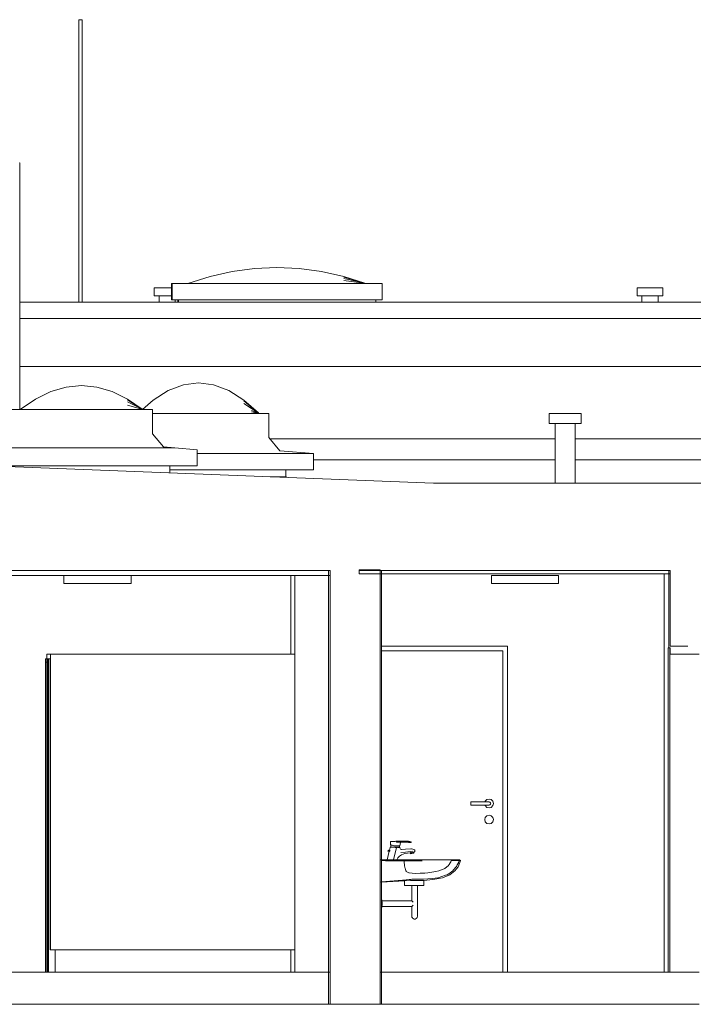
# Model space of a CAD drawing. Header units: metres. Extents: x 0 to 0.84, y 0 to 0.297.
# Tile 13 of 17: x 0.72412 to 0.73252, y 0.23838 to 0.25063. Entities that reach past the tile are written whole.
import ezdxf

# ---------------------------------------------------------------- set-up
doc = ezdxf.new("R2010")
doc.units = ezdxf.units.M
for name, color, linetype, lineweight in [('Decke', 7, 'Continuous', 50), ('Installationsbauteil', 7, 'Continuous', 25), ('Lichtkuppel', 7, 'Continuous', 25), ('Standard', 7, 'Continuous', 25), ('Wand', 7, 'Continuous', 50)]:
    doc.layers.add(name, color=color, linetype=linetype, lineweight=lineweight)

msp = doc.modelspace()

# ---------------------------------------------------------------- linework, layer by layer
at = {"layer": 'Decke', "color": 7, "linetype": 'Continuous', "lineweight": 13, "transparency": 33554687}
for p, q in [((0.729278, 0.244862), (0.721854, 0.245155)), ((0.734382, 0.244862), (0.729278, 0.244862)), ((0.722089, 0.243775), (0.727973, 0.243775)), ((0.728353, 0.243775), (0.728613, 0.243775)), ((0.728613, 0.243775), (0.73221, 0.243775))]:
    msp.add_line(p, q, dxfattribs=at)
at = {"layer": 'Installationsbauteil', "color": 7, "linetype": 'Continuous', "lineweight": 13, "transparency": 33554687}
for p, q in [((0.728353, 0.243775), (0.728353, 0.243735)), ((0.728613, 0.243775), (0.728353, 0.243775)), ((0.728613, 0.239897), (0.728613, 0.243775)), ((0.728613, 0.238375), (0.728613, 0.239897)), ((0.728353, 0.238375), (0.728613, 0.238375))]:
    msp.add_line(p, q, dxfattribs=at)
at = {"layer": 'Lichtkuppel', "color": 7, "linetype": 'Continuous', "lineweight": 13, "transparency": 33554687}
for p, q in [((0.726057, 0.245303), (0.723742, 0.245303)), ((0.726336, 0.245278), (0.726057, 0.245303)), ((0.726336, 0.245078), (0.726336, 0.245278)), ((0.723456, 0.245078), (0.726336, 0.245078))]:
    msp.add_line(p, q, dxfattribs=at)
at = {"layer": 'Standard', "color": 7, "linetype": 'Continuous', "lineweight": 13, "transparency": 33554687}
for p, q in [((0.724861, 0.250633), (0.724861, 0.247115)), ((0.724861, 0.250633), (0.724864, 0.250633)), ((0.724864, 0.250633), (0.724871, 0.250633)), ((0.724871, 0.250633), (0.724881, 0.250633)), ((0.724881, 0.250633), (0.724891, 0.250633)), ((0.724891, 0.250633), (0.724898, 0.250633)), ((0.724898, 0.250633), (0.724901, 0.250633)), ((0.724901, 0.250633), (0.724901, 0.247115)), ((0.724122, 0.248853), (0.724125, 0.248853)), ((0.724125, 0.248853), (0.724125, 0.245778)), ((0.726496, 0.247435), (0.726773, 0.247497)), ((0.726773, 0.247497), (0.727051, 0.247535)), ((0.727051, 0.247535), (0.727328, 0.247547)), ((0.727328, 0.247547), (0.727606, 0.247535)), ((0.727606, 0.247535), (0.727883, 0.247497)), ((0.727883, 0.247497), (0.728161, 0.247435)), ((0.726218, 0.247347), (0.726496, 0.247435)), ((0.728161, 0.247435), (0.728426, 0.247351)), ((0.728436, 0.247348), (0.728161, 0.247429)), ((0.728439, 0.247347), (0.728162, 0.247413)), ((0.728163, 0.247385), (0.72844, 0.247347)), ((0.7258, 0.247295), (0.7258, 0.247195)), ((0.725822, 0.247295), (0.7258, 0.247295)), ((0.725881, 0.247295), (0.725822, 0.247295)), ((0.725961, 0.247295), (0.725881, 0.247295)), ((0.726014, 0.247295), (0.725961, 0.247295)), ((0.726014, 0.247147), (0.726014, 0.247347)), ((0.726022, 0.247347), (0.726014, 0.247347)), ((0.726022, 0.247347), (0.726022, 0.247147)), ((0.728642, 0.247347), (0.726022, 0.247347)), ((0.726216, 0.247347), (0.726221, 0.247348)), ((0.726216, 0.247347), (0.726218, 0.247347)), ((0.726217, 0.247347), (0.72623, 0.247351)), ((0.728642, 0.247347), (0.728642, 0.247147)), ((0.731817, 0.247295), (0.731817, 0.247195)), ((0.731839, 0.247295), (0.731817, 0.247295)), ((0.731898, 0.247295), (0.731839, 0.247295)), ((0.731978, 0.247295), (0.731898, 0.247295)), ((0.732058, 0.247295), (0.731978, 0.247295)), ((0.732116, 0.247295), (0.732058, 0.247295)), ((0.732137, 0.247295), (0.732116, 0.247295)), ((0.732137, 0.247295), (0.732137, 0.247195)), ((0.725822, 0.247195), (0.7258, 0.247195)), ((0.725881, 0.247195), (0.725822, 0.247195)), ((0.72586, 0.247115), (0.72586, 0.247195)), ((0.725961, 0.247195), (0.725881, 0.247195)), ((0.726014, 0.247195), (0.725961, 0.247195)), ((0.726014, 0.247147), (0.726022, 0.247147)), ((0.726022, 0.247147), (0.728642, 0.247147)), ((0.72606, 0.247115), (0.72606, 0.247147)), ((0.726094, 0.247147), (0.726094, 0.247115)), ((0.726102, 0.247147), (0.726102, 0.247115)), ((0.728562, 0.247147), (0.728562, 0.247115)), ((0.731839, 0.247195), (0.731817, 0.247195)), ((0.731898, 0.247195), (0.731839, 0.247195)), ((0.731877, 0.247115), (0.731877, 0.247195)), ((0.731978, 0.247195), (0.731898, 0.247195)), ((0.732058, 0.247195), (0.731978, 0.247195)), ((0.732116, 0.247195), (0.732058, 0.247195)), ((0.732077, 0.247115), (0.732077, 0.247195)), ((0.732137, 0.247195), (0.732116, 0.247195)), ((0.724125, 0.247115), (0.735592, 0.247115)), ((0.735592, 0.246915), (0.724125, 0.246915)), ((0.724125, 0.246315), (0.735592, 0.246315)), ((0.724702, 0.24606), (0.72451, 0.246003)), ((0.724893, 0.246078), (0.724702, 0.24606)), ((0.725084, 0.24606), (0.724893, 0.246078)), ((0.725275, 0.246003), (0.725084, 0.24606)), ((0.726163, 0.246087), (0.725974, 0.246016)), ((0.726351, 0.246111), (0.726163, 0.246087)), ((0.72654, 0.246087), (0.726351, 0.246111)), ((0.726729, 0.246016), (0.72654, 0.246087)), ((0.724319, 0.24591), (0.724128, 0.245778)), ((0.72451, 0.246003), (0.724319, 0.24591)), ((0.725466, 0.24591), (0.725275, 0.246003)), ((0.725649, 0.245784), (0.725466, 0.24591)), ((0.725655, 0.24578), (0.725466, 0.245901)), ((0.725786, 0.245897), (0.725654, 0.245781)), ((0.725974, 0.246016), (0.725786, 0.245897)), ((0.726917, 0.245897), (0.726729, 0.246016)), ((0.727098, 0.245738), (0.726917, 0.245897)), ((0.725779, 0.245778), (0.724011, 0.245778)), ((0.724127, 0.245778), (0.72413, 0.24578)), ((0.724128, 0.245779), (0.724127, 0.245778)), ((0.724128, 0.245778), (0.724136, 0.245784)), ((0.725657, 0.245779), (0.725467, 0.245877)), ((0.725659, 0.245778), (0.725468, 0.245836)), ((0.725779, 0.245678), (0.725779, 0.245778)), ((0.727104, 0.245732), (0.726918, 0.245886)), ((0.727106, 0.245731), (0.726918, 0.245855)), ((0.727228, 0.245731), (0.725779, 0.245731)), ((0.725779, 0.245678), (0.725779, 0.245478)), ((0.727107, 0.245731), (0.727013, 0.245769)), ((0.727108, 0.245731), (0.727013, 0.245751)), ((0.727228, 0.245631), (0.727228, 0.245731)), ((0.73072, 0.24573), (0.73072, 0.245605)), ((0.730747, 0.24573), (0.73072, 0.24573)), ((0.730821, 0.24573), (0.730747, 0.24573)), ((0.730921, 0.24573), (0.730821, 0.24573)), ((0.731021, 0.24573), (0.730921, 0.24573)), ((0.731094, 0.24573), (0.731021, 0.24573)), ((0.73112, 0.24573), (0.731094, 0.24573)), ((0.73112, 0.24573), (0.73112, 0.245605)), ((0.727228, 0.245631), (0.727228, 0.245431)), ((0.730747, 0.245605), (0.73072, 0.245605)), ((0.730821, 0.245605), (0.730747, 0.245605)), ((0.730795, 0.244862), (0.730795, 0.245605)), ((0.730921, 0.245605), (0.730821, 0.245605)), ((0.731021, 0.245605), (0.730921, 0.245605)), ((0.731094, 0.245605), (0.731021, 0.245605)), ((0.731045, 0.244862), (0.731045, 0.245605)), ((0.73112, 0.245605), (0.731094, 0.245605)), ((0.725779, 0.245478), (0.725917, 0.245315)), ((0.727228, 0.245431), (0.727366, 0.245267)), ((0.727241, 0.245415), (0.730795, 0.245415)), ((0.731045, 0.245415), (0.735542, 0.245415)), ((0.725917, 0.245315), (0.726057, 0.245303)), ((0.727785, 0.245231), (0.726336, 0.245231)), ((0.727366, 0.245267), (0.727785, 0.245231)), ((0.727785, 0.245231), (0.727785, 0.24503)), ((0.725996, 0.244992), (0.725996, 0.245078)), ((0.727785, 0.245154), (0.730795, 0.245154)), ((0.731045, 0.245154), (0.734985, 0.245155)), ((0.725996, 0.24503), (0.727438, 0.24503)), ((0.727785, 0.24503), (0.725996, 0.24503)), ((0.727244, 0.244942), (0.727444, 0.244942)), ((0.727438, 0.244942), (0.727438, 0.24503)), ((0.727438, 0.24503), (0.727441, 0.244957)), ((0.727441, 0.244957), (0.727442, 0.244942)), ((0.727444, 0.244942), (0.727444, 0.244934)), ((0.722089, 0.243715), (0.727973, 0.243715)), ((0.724675, 0.243615), (0.724675, 0.243715)), ((0.725512, 0.243615), (0.725512, 0.243715)), ((0.727503, 0.242735), (0.727503, 0.243715)), ((0.727552, 0.238775), (0.727552, 0.243715)), ((0.727552, 0.238775), (0.727552, 0.243715)), ((0.727971, 0.238775), (0.727971, 0.243715)), ((0.727973, 0.243775), (0.727973, 0.238375)), ((0.727993, 0.243775), (0.727973, 0.243775)), ((0.727993, 0.243775), (0.727973, 0.243775)), ((0.727973, 0.243715), (0.727993, 0.243715)), ((0.727993, 0.243715), (0.727993, 0.243775)), ((0.727993, 0.243715), (0.727993, 0.243775)), ((0.728353, 0.243785), (0.728353, 0.243775)), ((0.728613, 0.243785), (0.728353, 0.243785)), ((0.728353, 0.243775), (0.728353, 0.243735)), ((0.728353, 0.243735), (0.728613, 0.243735)), ((0.728613, 0.243775), (0.728613, 0.243785)), ((0.728633, 0.243775), (0.728613, 0.243775)), ((0.728633, 0.243775), (0.728613, 0.243775)), ((0.728613, 0.243735), (0.73221, 0.243735)), ((0.728633, 0.239899), (0.728633, 0.243775)), ((0.730002, 0.243615), (0.730002, 0.243715)), ((0.730002, 0.243715), (0.730032, 0.243715)), ((0.730032, 0.243715), (0.7301, 0.243715)), ((0.7301, 0.243715), (0.7302, 0.243715)), ((0.7302, 0.243715), (0.730321, 0.243715)), ((0.730321, 0.243715), (0.730452, 0.243715)), ((0.730452, 0.243715), (0.73058, 0.243715)), ((0.73058, 0.243715), (0.730692, 0.243715)), ((0.730692, 0.243715), (0.730778, 0.243715)), ((0.730778, 0.243715), (0.730829, 0.243715)), ((0.730829, 0.243715), (0.730839, 0.243715)), ((0.730839, 0.243615), (0.730839, 0.243715)), ((0.732153, 0.238775), (0.732153, 0.243735)), ((0.732153, 0.238775), (0.732153, 0.243735)), ((0.73221, 0.243775), (0.73221, 0.242815)), ((0.73223, 0.243775), (0.73221, 0.243775)), ((0.73223, 0.243775), (0.73221, 0.243775)), ((0.73221, 0.243735), (0.73223, 0.243735)), ((0.73223, 0.243735), (0.73223, 0.243775)), ((0.73223, 0.243735), (0.73223, 0.243775)), ((0.724705, 0.243615), (0.724675, 0.243615)), ((0.724773, 0.243615), (0.724705, 0.243615)), ((0.724873, 0.243615), (0.724773, 0.243615)), ((0.724994, 0.243615), (0.724873, 0.243615)), ((0.725125, 0.243615), (0.724994, 0.243615)), ((0.725253, 0.243615), (0.725125, 0.243615)), ((0.725365, 0.243615), (0.725253, 0.243615)), ((0.725451, 0.243615), (0.725365, 0.243615)), ((0.725502, 0.243615), (0.725451, 0.243615)), ((0.725512, 0.243615), (0.725502, 0.243615)), ((0.730032, 0.243615), (0.730002, 0.243615)), ((0.7301, 0.243615), (0.730032, 0.243615)), ((0.7302, 0.243615), (0.7301, 0.243615)), ((0.730321, 0.243615), (0.7302, 0.243615)), ((0.730452, 0.243615), (0.730321, 0.243615)), ((0.73058, 0.243615), (0.730452, 0.243615)), ((0.730692, 0.243615), (0.73058, 0.243615)), ((0.730778, 0.243615), (0.730692, 0.243615)), ((0.730829, 0.243615), (0.730778, 0.243615)), ((0.730839, 0.243615), (0.730829, 0.243615)), ((0.728633, 0.242835), (0.730202, 0.242835)), ((0.730202, 0.242835), (0.730202, 0.238775)), ((0.730202, 0.238775), (0.730202, 0.242835)), ((0.730202, 0.238775), (0.730202, 0.242835)), ((0.730202, 0.242835), (0.730202, 0.238775)), ((0.73245, 0.242835), (0.73223, 0.242835)), ((0.724462, 0.242675), (0.724462, 0.242735)), ((0.724507, 0.242735), (0.724462, 0.242735)), ((0.724507, 0.239055), (0.724507, 0.242735)), ((0.724547, 0.242735), (0.724507, 0.242735)), ((0.72755, 0.242735), (0.724547, 0.242735)), ((0.72755, 0.239055), (0.72755, 0.242735)), ((0.728633, 0.242775), (0.730143, 0.242775)), ((0.730143, 0.242775), (0.730143, 0.238775)), ((0.732203, 0.242815), (0.732203, 0.238775)), ((0.732203, 0.242815), (0.732203, 0.238775)), ((0.73221, 0.242815), (0.732203, 0.242815)), ((0.732203, 0.242815), (0.73221, 0.242815)), ((0.73221, 0.242815), (0.73223, 0.242815)), ((0.732223, 0.238775), (0.732223, 0.242815)), ((0.732224, 0.242735), (0.732224, 0.238775)), ((0.73223, 0.242735), (0.732224, 0.242735)), ((0.724446, 0.238775), (0.724446, 0.242675)), ((0.724446, 0.242675), (0.724447, 0.242675)), ((0.724447, 0.242675), (0.724461, 0.242675)), ((0.724447, 0.242635), (0.724447, 0.238775)), ((0.724461, 0.242635), (0.724447, 0.242635)), ((0.724461, 0.242675), (0.724461, 0.242675)), ((0.724461, 0.242675), (0.724461, 0.238775)), ((0.724461, 0.242675), (0.724469, 0.242675)), ((0.724461, 0.238775), (0.724461, 0.242635)), ((0.724469, 0.238775), (0.724469, 0.242675)), ((0.724469, 0.242675), (0.724469, 0.242675)), ((0.724469, 0.242675), (0.724483, 0.242675)), ((0.724469, 0.242635), (0.724469, 0.238775)), ((0.724483, 0.242635), (0.724469, 0.242635)), ((0.724483, 0.242675), (0.724484, 0.242675)), ((0.724483, 0.238775), (0.724483, 0.242635)), ((0.724484, 0.242675), (0.724484, 0.238775)), ((0.724484, 0.242675), (0.724504, 0.242675)), ((0.724504, 0.242675), (0.724504, 0.239055)), ((0.729743, 0.240895), (0.729743, 0.240892)), ((0.729743, 0.240892), (0.729743, 0.240895)), ((0.729973, 0.240895), (0.729743, 0.240895)), ((0.729743, 0.240892), (0.729743, 0.240885)), ((0.729743, 0.240885), (0.729743, 0.240892)), ((0.729743, 0.240885), (0.729743, 0.240875)), ((0.729743, 0.240875), (0.729743, 0.240885)), ((0.729743, 0.240875), (0.729743, 0.240865)), ((0.729743, 0.240865), (0.729743, 0.240875)), ((0.729925, 0.240903), (0.729923, 0.240895)), ((0.729923, 0.240895), (0.729925, 0.240903)), ((0.729945, 0.240923), (0.729925, 0.240903)), ((0.729925, 0.240903), (0.729945, 0.240923)), ((0.729973, 0.24093), (0.729945, 0.240923)), ((0.729945, 0.240923), (0.729973, 0.24093)), ((0.729973, 0.24093), (0.729973, 0.24093)), ((0.729973, 0.24093), (0.73, 0.240923)), ((0.729973, 0.240895), (0.729983, 0.240892)), ((0.729983, 0.240892), (0.72999, 0.240885)), ((0.72999, 0.240885), (0.729993, 0.240875)), ((0.729993, 0.240875), (0.72999, 0.240865)), ((0.73, 0.240923), (0.73002, 0.240903)), ((0.73002, 0.240903), (0.730028, 0.240875)), ((0.730028, 0.240875), (0.73002, 0.240848)), ((0.729743, 0.240865), (0.729743, 0.240858)), ((0.729743, 0.240858), (0.729743, 0.240865)), ((0.729743, 0.240858), (0.729743, 0.240855)), ((0.729743, 0.240855), (0.729743, 0.240858)), ((0.729743, 0.240855), (0.729973, 0.240855)), ((0.729923, 0.240855), (0.729925, 0.240848)), ((0.729925, 0.240848), (0.729923, 0.240855)), ((0.729925, 0.240848), (0.729945, 0.240827)), ((0.729945, 0.240827), (0.729925, 0.240848)), ((0.729945, 0.240827), (0.729973, 0.24082)), ((0.729973, 0.24082), (0.729945, 0.240827)), ((0.729983, 0.240858), (0.729973, 0.240855)), ((0.73, 0.240827), (0.729973, 0.24082)), ((0.729973, 0.24082), (0.729973, 0.24082)), ((0.72999, 0.240865), (0.729983, 0.240858)), ((0.73002, 0.240848), (0.73, 0.240827)), ((0.729925, 0.240702), (0.729918, 0.240675)), ((0.729918, 0.240675), (0.729925, 0.240702)), ((0.729918, 0.240675), (0.729925, 0.240648)), ((0.729925, 0.240648), (0.729918, 0.240675)), ((0.729945, 0.240723), (0.729925, 0.240702)), ((0.729925, 0.240702), (0.729945, 0.240723)), ((0.729925, 0.240648), (0.729945, 0.240627)), ((0.729945, 0.240627), (0.729925, 0.240648)), ((0.729973, 0.24073), (0.729945, 0.240723)), ((0.729945, 0.240723), (0.729973, 0.24073)), ((0.729945, 0.240627), (0.729973, 0.24062)), ((0.729973, 0.24062), (0.729945, 0.240627)), ((0.729973, 0.24073), (0.729973, 0.24073)), ((0.729973, 0.24073), (0.73, 0.240723)), ((0.73, 0.240627), (0.729973, 0.24062)), ((0.73, 0.240723), (0.73002, 0.240702)), ((0.73002, 0.240648), (0.73, 0.240627)), ((0.73002, 0.240702), (0.730028, 0.240675)), ((0.730028, 0.240675), (0.73002, 0.240648)), ((0.729973, 0.24062), (0.729973, 0.24062)), ((0.728743, 0.240397), (0.728745, 0.240399)), ((0.728745, 0.240399), (0.728743, 0.240397)), ((0.728743, 0.240397), (0.728745, 0.240399)), ((0.728745, 0.240399), (0.728743, 0.240397)), ((0.728743, 0.240362), (0.728743, 0.240397)), ((0.728745, 0.240399), (0.72875, 0.240401)), ((0.728751, 0.240401), (0.728745, 0.240399)), ((0.728745, 0.240399), (0.72875, 0.240401)), ((0.728751, 0.240401), (0.728745, 0.240399)), ((0.728745, 0.240399), (0.728745, 0.240399)), ((0.72875, 0.240401), (0.72876, 0.240402)), ((0.72875, 0.240401), (0.72876, 0.240402)), ((0.728752, 0.240401), (0.72875, 0.240401)), ((0.728761, 0.240402), (0.728751, 0.240401)), ((0.728761, 0.240402), (0.728751, 0.240401)), ((0.72876, 0.240402), (0.728772, 0.240403)), ((0.72876, 0.240402), (0.728772, 0.240403)), ((0.728761, 0.240402), (0.72876, 0.240402)), ((0.728773, 0.240403), (0.728761, 0.240402)), ((0.728773, 0.240403), (0.728761, 0.240402)), ((0.728803, 0.240403), (0.728772, 0.240403)), ((0.728787, 0.240403), (0.728773, 0.240403)), ((0.728787, 0.240403), (0.728773, 0.240403)), ((0.728802, 0.240403), (0.728773, 0.240403)), ((0.728817, 0.240404), (0.728787, 0.240403)), ((0.728802, 0.240402), (0.728787, 0.240403)), ((0.728802, 0.240402), (0.728787, 0.240403)), ((0.728813, 0.240404), (0.7288, 0.240403)), ((0.728802, 0.240402), (0.728817, 0.240404)), ((0.72883, 0.240404), (0.728811, 0.240404)), ((0.728865, 0.240406), (0.728812, 0.240404)), ((0.728817, 0.240395), (0.728817, 0.240404)), ((0.728851, 0.240404), (0.728817, 0.240404)), ((0.728817, 0.240404), (0.728817, 0.240395)), ((0.728817, 0.240395), (0.728851, 0.240395)), ((0.728857, 0.240405), (0.728819, 0.240404)), ((0.728869, 0.240407), (0.728829, 0.240404)), ((0.728869, 0.240407), (0.728829, 0.240404)), ((0.728857, 0.240405), (0.728842, 0.240404)), ((0.728955, 0.240404), (0.728851, 0.240404)), ((0.728851, 0.240395), (0.728955, 0.240395)), ((0.728857, 0.240405), (0.728865, 0.240406)), ((0.728859, 0.240349), (0.728867, 0.240391)), ((0.728865, 0.240406), (0.728869, 0.240407)), ((0.728867, 0.240391), (0.728867, 0.240395)), ((0.728869, 0.240404), (0.728869, 0.240407)), ((0.728965, 0.240404), (0.728955, 0.240404)), ((0.728965, 0.240403), (0.728955, 0.240404)), ((0.728964, 0.240395), (0.728955, 0.240395)), ((0.728964, 0.240395), (0.728967, 0.240393)), ((0.728968, 0.240393), (0.728964, 0.240395)), ((0.728985, 0.240393), (0.728964, 0.240395)), ((0.728968, 0.240403), (0.728965, 0.240404)), ((0.728965, 0.240403), (0.728985, 0.240401)), ((0.728967, 0.240393), (0.728966, 0.240394)), ((0.728969, 0.240392), (0.728967, 0.240393)), ((0.728969, 0.240403), (0.728968, 0.240403)), ((0.728968, 0.240393), (0.728969, 0.240392)), ((0.728985, 0.240401), (0.728969, 0.240403)), ((0.728969, 0.240391), (0.728969, 0.240392)), ((0.728969, 0.240392), (0.728969, 0.240391)), ((0.728969, 0.240391), (0.728969, 0.240391)), ((0.728969, 0.240391), (0.728969, 0.240391)), ((0.729, 0.240388), (0.728969, 0.240391)), ((0.728985, 0.240401), (0.728992, 0.240399)), ((0.728992, 0.240391), (0.728985, 0.240393)), ((0.728992, 0.240399), (0.728997, 0.240396)), ((0.728997, 0.240389), (0.728992, 0.240391)), ((0.729, 0.240396), (0.728996, 0.240397)), ((0.728997, 0.240396), (0.729, 0.240396)), ((0.729, 0.240388), (0.728997, 0.240389)), ((0.729, 0.240388), (0.729, 0.240396)), ((0.729, 0.240388), (0.729, 0.240388)), ((0.728729, 0.240281), (0.728704, 0.240175)), ((0.72871, 0.240285), (0.728718, 0.24029)), ((0.72871, 0.240281), (0.72871, 0.240285)), ((0.72871, 0.240285), (0.72871, 0.240285)), ((0.72871, 0.240285), (0.728712, 0.240285)), ((0.72871, 0.240281), (0.72871, 0.240281)), ((0.72871, 0.240281), (0.728712, 0.240281)), ((0.728712, 0.240285), (0.728717, 0.240285)), ((0.728712, 0.240281), (0.728717, 0.240281)), ((0.728717, 0.240285), (0.728724, 0.240285)), ((0.728717, 0.240281), (0.728724, 0.240281)), ((0.728718, 0.24029), (0.728723, 0.240293)), ((0.728723, 0.240293), (0.728732, 0.240295)), ((0.728724, 0.240285), (0.728733, 0.240285)), ((0.728724, 0.240281), (0.728733, 0.240281)), ((0.728734, 0.240293), (0.728732, 0.240295)), ((0.728741, 0.240329), (0.728733, 0.240295)), ((0.728733, 0.240285), (0.728736, 0.240285)), ((0.728733, 0.240281), (0.728736, 0.240281)), ((0.728734, 0.240293), (0.728734, 0.240293)), ((0.728734, 0.240293), (0.728734, 0.240293)), ((0.728734, 0.240292), (0.728734, 0.240293)), ((0.728734, 0.24029), (0.728734, 0.240292)), ((0.728734, 0.240292), (0.728734, 0.240292)), ((0.728736, 0.240285), (0.728734, 0.24029)), ((0.728736, 0.240281), (0.728736, 0.240285)), ((0.728745, 0.240333), (0.728741, 0.240329)), ((0.728743, 0.240362), (0.728745, 0.240361)), ((0.728745, 0.240361), (0.728743, 0.240362)), ((0.728745, 0.240361), (0.728748, 0.24036)), ((0.728751, 0.240359), (0.728745, 0.240361)), ((0.728745, 0.240333), (0.728747, 0.240333)), ((0.728745, 0.240333), (0.728747, 0.240333)), ((0.728747, 0.240333), (0.728747, 0.24036)), ((0.728747, 0.24036), (0.728749, 0.24036)), ((0.728747, 0.240333), (0.728753, 0.240333)), ((0.728747, 0.240333), (0.728753, 0.240333)), ((0.728749, 0.24036), (0.728754, 0.240358)), ((0.728761, 0.240357), (0.728751, 0.240359)), ((0.728753, 0.240333), (0.728762, 0.240333)), ((0.728753, 0.240333), (0.728762, 0.240333)), ((0.728754, 0.240358), (0.728757, 0.240358)), ((0.728761, 0.240357), (0.728757, 0.240358)), ((0.728763, 0.240356), (0.728761, 0.240357)), ((0.728773, 0.240353), (0.728761, 0.240357)), ((0.728762, 0.240333), (0.728774, 0.240333)), ((0.728762, 0.240333), (0.728774, 0.240333)), ((0.728773, 0.240353), (0.728763, 0.240356)), ((0.728774, 0.240353), (0.728773, 0.240353)), ((0.728787, 0.240349), (0.728773, 0.240353)), ((0.728774, 0.240333), (0.728787, 0.240333)), ((0.728787, 0.240333), (0.728774, 0.240333)), ((0.728787, 0.240349), (0.728775, 0.240352)), ((0.72878, 0.240175), (0.728817, 0.240329)), ((0.728817, 0.240329), (0.728784, 0.240189)), ((0.728787, 0.240349), (0.728787, 0.240349)), ((0.728802, 0.240349), (0.728787, 0.240349)), ((0.728787, 0.240333), (0.728802, 0.240333)), ((0.728787, 0.240333), (0.728802, 0.240333)), ((0.728817, 0.240349), (0.728802, 0.240349)), ((0.728802, 0.240333), (0.728816, 0.240333)), ((0.728802, 0.240333), (0.728816, 0.240333)), ((0.728802, 0.240329), (0.728817, 0.240329)), ((0.728816, 0.240333), (0.728829, 0.240333)), ((0.728816, 0.240333), (0.728829, 0.240333)), ((0.72883, 0.240349), (0.728817, 0.240349)), ((0.728829, 0.240333), (0.728841, 0.240333)), ((0.728829, 0.240333), (0.728841, 0.240333)), ((0.728842, 0.240349), (0.72883, 0.240349)), ((0.728844, 0.240329), (0.728831, 0.240329)), ((0.728831, 0.240329), (0.728844, 0.240329)), ((0.728841, 0.240333), (0.728849, 0.240333)), ((0.728841, 0.240333), (0.728849, 0.240333)), ((0.728852, 0.240349), (0.728842, 0.240349)), ((0.728853, 0.240329), (0.728844, 0.240329)), ((0.728844, 0.240329), (0.728853, 0.240329)), ((0.728849, 0.240333), (0.728855, 0.240333)), ((0.728849, 0.240333), (0.728855, 0.240333)), ((0.728857, 0.240349), (0.728852, 0.240349)), ((0.728859, 0.240329), (0.728853, 0.240329)), ((0.728853, 0.240329), (0.728859, 0.240329)), ((0.728855, 0.240349), (0.728855, 0.240333)), ((0.728855, 0.240333), (0.728857, 0.240333)), ((0.728855, 0.240333), (0.728857, 0.240333)), ((0.728859, 0.240349), (0.728857, 0.240349)), ((0.728861, 0.240329), (0.728857, 0.240333)), ((0.728861, 0.240329), (0.728859, 0.240329)), ((0.728859, 0.240329), (0.728861, 0.240329)), ((0.728861, 0.240323), (0.728861, 0.240329)), ((0.728863, 0.240313), (0.728861, 0.240323)), ((0.728868, 0.240308), (0.728863, 0.240313)), ((0.728875, 0.240304), (0.728868, 0.240308)), ((0.728874, 0.240265), (0.728932, 0.240271)), ((0.728881, 0.240303), (0.728875, 0.240304)), ((0.728931, 0.240307), (0.728881, 0.240303)), ((0.728921, 0.240251), (0.728992, 0.240261)), ((0.728997, 0.240309), (0.728931, 0.240307)), ((0.728932, 0.240271), (0.729019, 0.240282)), ((0.728992, 0.240262), (0.728992, 0.240261)), ((0.728993, 0.240262), (0.728992, 0.240262)), ((0.728994, 0.24025), (0.728992, 0.240261)), ((0.728992, 0.240261), (0.728992, 0.240261)), ((0.728995, 0.240263), (0.728993, 0.240262)), ((0.728996, 0.240263), (0.728995, 0.240263)), ((0.728997, 0.240264), (0.728996, 0.240263)), ((0.728999, 0.240309), (0.728997, 0.240309)), ((0.729002, 0.240266), (0.728997, 0.240264)), ((0.729005, 0.240309), (0.728999, 0.240309)), ((0.729007, 0.240267), (0.729002, 0.240266)), ((0.729002, 0.240266), (0.729002, 0.240266)), ((0.729007, 0.240309), (0.729005, 0.240309)), ((0.729021, 0.240307), (0.729007, 0.240309)), ((0.729018, 0.240269), (0.729007, 0.240267)), ((0.729018, 0.240269), (0.729022, 0.240269)), ((0.729036, 0.240258), (0.729019, 0.240255)), ((0.729033, 0.240303), (0.729021, 0.240307)), ((0.729031, 0.240257), (0.729021, 0.240255)), ((0.729025, 0.240269), (0.729022, 0.240269)), ((0.729026, 0.240269), (0.729025, 0.240269)), ((0.729027, 0.24027), (0.729026, 0.240269)), ((0.729028, 0.24027), (0.729027, 0.24027)), ((0.729029, 0.240269), (0.729028, 0.24027)), ((0.729031, 0.240269), (0.729029, 0.240269)), ((0.729033, 0.24027), (0.729031, 0.240269)), ((0.729031, 0.240269), (0.729031, 0.240269)), ((0.729036, 0.240258), (0.729031, 0.240257)), ((0.729041, 0.240299), (0.729033, 0.240303)), ((0.729034, 0.24027), (0.729033, 0.24027)), ((0.729034, 0.240269), (0.729036, 0.240271)), ((0.729034, 0.24027), (0.729036, 0.240258)), ((0.729034, 0.24027), (0.729034, 0.24027)), ((0.729036, 0.240271), (0.729043, 0.240275)), ((0.729047, 0.240293), (0.729041, 0.240299)), ((0.729043, 0.240275), (0.729048, 0.240279)), ((0.729049, 0.240285), (0.729047, 0.240293)), ((0.729048, 0.240279), (0.729049, 0.240283)), ((0.729049, 0.240283), (0.729049, 0.240285)), ((0.728613, 0.240175), (0.728613, 0.239897)), ((0.728678, 0.240175), (0.728613, 0.240175)), ((0.728613, 0.240175), (0.728613, 0.239897)), ((0.728633, 0.240166), (0.72868, 0.240166)), ((0.728678, 0.240175), (0.72868, 0.240169)), ((0.728687, 0.240175), (0.728678, 0.240175)), ((0.72868, 0.240169), (0.728682, 0.24016)), ((0.728914, 0.24016), (0.728682, 0.24016)), ((0.728732, 0.240175), (0.728687, 0.240175)), ((0.728802, 0.240175), (0.728732, 0.240175)), ((0.72878, 0.240175), (0.728784, 0.240189)), ((0.728911, 0.240175), (0.728802, 0.240175)), ((0.728823, 0.240175), (0.728834, 0.240198)), ((0.728834, 0.240198), (0.728856, 0.240221)), ((0.728856, 0.240221), (0.728881, 0.240237)), ((0.728881, 0.240237), (0.728921, 0.240251)), ((0.729055, 0.240175), (0.728911, 0.240175)), ((0.728914, 0.24016), (0.728915, 0.240144)), ((0.728937, 0.24016), (0.728914, 0.24016)), ((0.728915, 0.240144), (0.728916, 0.240137)), ((0.728916, 0.240137), (0.728918, 0.240114)), ((0.728994, 0.24016), (0.728937, 0.24016)), ((0.729002, 0.240252), (0.728994, 0.24025)), ((0.728994, 0.24025), (0.729, 0.240251)), ((0.728994, 0.24025), (0.728994, 0.24025)), ((0.728994, 0.24025), (0.728994, 0.24025)), ((0.729067, 0.24016), (0.728994, 0.24016)), ((0.729, 0.240251), (0.72901, 0.240253)), ((0.72901, 0.240253), (0.729021, 0.240255)), ((0.72914, 0.240175), (0.729055, 0.240175)), ((0.729139, 0.24016), (0.729067, 0.24016)), ((0.729238, 0.240175), (0.72914, 0.240175)), ((0.729321, 0.240175), (0.729238, 0.240175)), ((0.729389, 0.240175), (0.729321, 0.240175)), ((0.729443, 0.240175), (0.729389, 0.240175)), ((0.729485, 0.240175), (0.729443, 0.240175)), ((0.729475, 0.240117), (0.729489, 0.240137)), ((0.729504, 0.240175), (0.729485, 0.240175)), ((0.729489, 0.240137), (0.729495, 0.24015)), ((0.729495, 0.24015), (0.729499, 0.24016)), ((0.729499, 0.24016), (0.729502, 0.240169)), ((0.729501, 0.240166), (0.729519, 0.240166)), ((0.729502, 0.240169), (0.729504, 0.240175)), ((0.729584, 0.240175), (0.729504, 0.240175)), ((0.729519, 0.240166), (0.729564, 0.240166)), ((0.729564, 0.240166), (0.729596, 0.240166)), ((0.729589, 0.240136), (0.729576, 0.24011)), ((0.729584, 0.240175), (0.729584, 0.240175)), ((0.729598, 0.240166), (0.729584, 0.240175)), ((0.72959, 0.240175), (0.729584, 0.240175)), ((0.729609, 0.24014), (0.729585, 0.240086)), ((0.72959, 0.24014), (0.729589, 0.240136)), ((0.7296, 0.240175), (0.72959, 0.240175)), ((0.729598, 0.240163), (0.72959, 0.24014)), ((0.729596, 0.240166), (0.729598, 0.240166)), ((0.729598, 0.240166), (0.729598, 0.240163)), ((0.729604, 0.240166), (0.729598, 0.240166)), ((0.729603, 0.240175), (0.7296, 0.240175)), ((0.729603, 0.240175), (0.729617, 0.240166)), ((0.729614, 0.240166), (0.729604, 0.240166)), ((0.729617, 0.240166), (0.729609, 0.24014)), ((0.729614, 0.240166), (0.729617, 0.240166)), ((0.728918, 0.240114), (0.728919, 0.240101)), ((0.728919, 0.240101), (0.728923, 0.240083)), ((0.728923, 0.240083), (0.728925, 0.240067)), ((0.728925, 0.240067), (0.728929, 0.240056)), ((0.728929, 0.240056), (0.728935, 0.240035)), ((0.728935, 0.240035), (0.728937, 0.240033)), ((0.728937, 0.240033), (0.728939, 0.240029)), ((0.728939, 0.240029), (0.728972, 0.24001)), ((0.729209, 0.24001), (0.729234, 0.240014)), ((0.729234, 0.240014), (0.729309, 0.240028)), ((0.729309, 0.240028), (0.729344, 0.240035)), ((0.729344, 0.240035), (0.729411, 0.240063)), ((0.729411, 0.240063), (0.72942, 0.240067)), ((0.72942, 0.240067), (0.729424, 0.24007)), ((0.729424, 0.24007), (0.729463, 0.240101)), ((0.729463, 0.240101), (0.729475, 0.240117)), ((0.729519, 0.240036), (0.729469, 0.240001)), ((0.729545, 0.240036), (0.729482, 0.239988)), ((0.72953, 0.240048), (0.729519, 0.240036)), ((0.729564, 0.240086), (0.72953, 0.240048)), ((0.729585, 0.240086), (0.729545, 0.240036)), ((0.729566, 0.240089), (0.729564, 0.240086)), ((0.729576, 0.24011), (0.729566, 0.240089)), ((0.728613, 0.239897), (0.728907, 0.23992)), ((0.728633, 0.239898), (0.728996, 0.239927)), ((0.728917, 0.239911), (0.728633, 0.239897)), ((0.728633, 0.238375), (0.728633, 0.239899)), ((0.728758, 0.239908), (0.728994, 0.239915)), ((0.728907, 0.23992), (0.729008, 0.239933)), ((0.728917, 0.239913), (0.728917, 0.239855)), ((0.728972, 0.24001), (0.728975, 0.24001)), ((0.728975, 0.24001), (0.729015, 0.240006)), ((0.728994, 0.239915), (0.729033, 0.239915)), ((0.729036, 0.239933), (0.729008, 0.239933)), ((0.729015, 0.240006), (0.729055, 0.240005)), ((0.729033, 0.239915), (0.72906, 0.239915)), ((0.729093, 0.239933), (0.729036, 0.239933)), ((0.729055, 0.240005), (0.729114, 0.240006)), ((0.72906, 0.239915), (0.72908, 0.239915)), ((0.72908, 0.239915), (0.729096, 0.239915)), ((0.729115, 0.239933), (0.729093, 0.239933)), ((0.729096, 0.239915), (0.729109, 0.239915)), ((0.729109, 0.239915), (0.729119, 0.239915)), ((0.729114, 0.240006), (0.729164, 0.240008)), ((0.729156, 0.239934), (0.729115, 0.239933)), ((0.729119, 0.239915), (0.729125, 0.239915)), ((0.729128, 0.239915), (0.729125, 0.239915)), ((0.729145, 0.239916), (0.729128, 0.239915)), ((0.729145, 0.239917), (0.729145, 0.239916)), ((0.729152, 0.239917), (0.729145, 0.239917)), ((0.72916, 0.239917), (0.729152, 0.239917)), ((0.72921, 0.239937), (0.729156, 0.239934)), ((0.729271, 0.239927), (0.72916, 0.239917)), ((0.72916, 0.239917), (0.72916, 0.239855)), ((0.729164, 0.240008), (0.729172, 0.240008)), ((0.729172, 0.240008), (0.729209, 0.24001)), ((0.729268, 0.239942), (0.72921, 0.239937)), ((0.729334, 0.23995), (0.729268, 0.239942)), ((0.729391, 0.23995), (0.729271, 0.239927)), ((0.729337, 0.239951), (0.729334, 0.23995)), ((0.729431, 0.239981), (0.729337, 0.239951)), ((0.729482, 0.239988), (0.729391, 0.23995)), ((0.729448, 0.239988), (0.729431, 0.239981)), ((0.729469, 0.240001), (0.729448, 0.239988)), ((0.728917, 0.239855), (0.728934, 0.239855)), ((0.728979, 0.239855), (0.728934, 0.239855)), ((0.72904, 0.239855), (0.728979, 0.239855)), ((0.729009, 0.239664), (0.729009, 0.239855)), ((0.729101, 0.239855), (0.72904, 0.239855)), ((0.729081, 0.239855), (0.729081, 0.239473)), ((0.729101, 0.239855), (0.729145, 0.239855)), ((0.729145, 0.239855), (0.72916, 0.239855)), ((0.728633, 0.239676), (0.728637, 0.239676)), ((0.728637, 0.239663), (0.728637, 0.239676)), ((0.728637, 0.239664), (0.729009, 0.239664)), ((0.728638, 0.239641), (0.728637, 0.239663)), ((0.729009, 0.239664), (0.729014, 0.239659)), ((0.729014, 0.239659), (0.729027, 0.239646)), ((0.728637, 0.23958), (0.728633, 0.23958)), ((0.728637, 0.239593), (0.728638, 0.239615)), ((0.728637, 0.23958), (0.728637, 0.239593)), ((0.728637, 0.239592), (0.729009, 0.239592)), ((0.728638, 0.239615), (0.728638, 0.239641)), ((0.729014, 0.239596), (0.729009, 0.239592)), ((0.729009, 0.239473), (0.729009, 0.239592)), ((0.729027, 0.23961), (0.729014, 0.239596)), ((0.729009, 0.239467), (0.729009, 0.239473)), ((0.729011, 0.239461), (0.729009, 0.239467)), ((0.729014, 0.239455), (0.729011, 0.239461)), ((0.729017, 0.23945), (0.729014, 0.239455)), ((0.729022, 0.239445), (0.729017, 0.23945)), ((0.729027, 0.239442), (0.729022, 0.239445)), ((0.729032, 0.239439), (0.729027, 0.239442)), ((0.729038, 0.239437), (0.729032, 0.239439)), ((0.729038, 0.239437), (0.729045, 0.239437)), ((0.729051, 0.239437), (0.729045, 0.239437)), ((0.729051, 0.239437), (0.729057, 0.239439)), ((0.729057, 0.239439), (0.729063, 0.239442)), ((0.729063, 0.239442), (0.729068, 0.239445)), ((0.729068, 0.239445), (0.729072, 0.23945)), ((0.729072, 0.23945), (0.729076, 0.239455)), ((0.729076, 0.239455), (0.729078, 0.239461)), ((0.729078, 0.239461), (0.72908, 0.239467)), ((0.72908, 0.239467), (0.729081, 0.239473)), ((0.724504, 0.239055), (0.724507, 0.239055)), ((0.724507, 0.239055), (0.724547, 0.239055)), ((0.724547, 0.239055), (0.72755, 0.239055)), ((0.724564, 0.238775), (0.724564, 0.239055)), ((0.727503, 0.238775), (0.727503, 0.239055)), ((0.727993, 0.238775), (0.722089, 0.238775)), ((0.727993, 0.238375), (0.727993, 0.238775)), ((0.727993, 0.238375), (0.727993, 0.238775)), ((0.728613, 0.238775), (0.728613, 0.238375)), ((0.728633, 0.238775), (0.728613, 0.238775)), ((0.728613, 0.238775), (0.728613, 0.238375)), ((0.73223, 0.238775), (0.728633, 0.238775)), ((0.73259, 0.238775), (0.73223, 0.238775)), ((0.722089, 0.238375), (0.727973, 0.238375)), ((0.727973, 0.238375), (0.727993, 0.238375)), ((0.727973, 0.238375), (0.727993, 0.238375)), ((0.728613, 0.238375), (0.73223, 0.238375)), ((0.728613, 0.238375), (0.728633, 0.238375)), ((0.73223, 0.238375), (0.73259, 0.238375))]:
    msp.add_line(p, q, dxfattribs=at)
at = {"layer": 'Wand', "color": 7, "linetype": 'Continuous', "lineweight": 13, "transparency": 33554687}
for p, q in [((0.727993, 0.243775), (0.727993, 0.238375)), ((0.728353, 0.243735), (0.728353, 0.243775)), ((0.73223, 0.243775), (0.73223, 0.242835)), ((0.73223, 0.242835), (0.73245, 0.242835)), ((0.73245, 0.242835), (0.73223, 0.242835)), ((0.73223, 0.242815), (0.73223, 0.242735)), ((0.73223, 0.242735), (0.73259, 0.242735)), ((0.727993, 0.238375), (0.728353, 0.238375))]:
    msp.add_line(p, q, dxfattribs=at)

doc.saveas('drawing.dxf')
